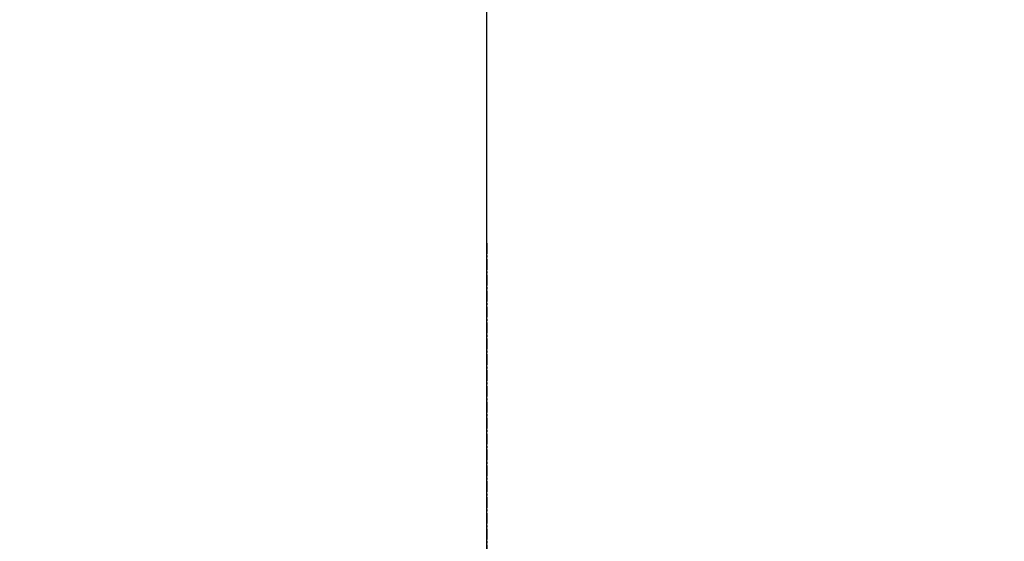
# Model space of a CAD drawing. Header units: millimetres. Extents: x 0 to 5219, y 0 to 2970.
# Tile 131 of 229: x 1785 to 1943, y 1627 to 1711. Entities that reach past the tile are written whole.
import ezdxf

# ---------------------------------------------------------------- set-up
doc = ezdxf.new("R2010")
doc.units = ezdxf.units.MM
doc.header["$LTSCALE"] = 0.2
doc.linetypes.add('CENTER2', pattern=[1.125, 0.75, -0.125, 0.125, -0.125])
doc.layers.add('02_Center Line', color=1, linetype='CENTER2')
doc.styles.add('Rainbow-5.0 Style', font='malgunsl.ttf')
doc.dimstyles.new('Rainbow-5.0 Style', dxfattribs={"dimtxt": 4, "dimasz": 2.5, "dimexe": 1, "dimexo": 1, "dimgap": 1, "dimtad": 1, "dimdsep": 46, "dimtxsty": 'Rainbow-5.0 Style', "dimcen": 0, "dimclrd": 251, "dimclre": 251, "dimclrt": 7, "dimazin": 3, "dimtp": 0.1, "dimtm": 0.1, "dimtfac": 0.61, "dimtmove": 0, "dimatfit": 3, "dimfxl": 1, "dimlwd": -1, "dimlwe": -1, "dimarcsym": 1})

# ---------------------------------------------------------------- blocks, each defined once
blk = doc.blocks.new('*D127')
at = {"color": 251, "linetype": 'ByBlock', "transparency": 16777216}
for p, q in [((2008.36, 1842.07), (2008.36, 1758.5)), ((1859.96, 1614.21), (1859.96, 1766.5)), ((1998.36, 1762.5), (1869.96, 1762.5))]:
    blk.add_line(p, q, dxfattribs=at)
at = {"color": 251, "transparency": 16777216}
for points in [[(1869.96, 1764.17), (1869.96, 1760.84), (1859.96, 1762.5)], [(1998.36, 1764.17), (1998.36, 1760.84), (2008.36, 1762.5)]]:
    blk.add_solid(points, dxfattribs=at)
at = {"layer": 'Defpoints', "color": 0, "transparency": 16777216}
for p in [(2008.36, 1846.07), (1859.96, 1762.5), (1859.96, 1610.21)]:
    blk.add_point(p, dxfattribs=at)
at = {"color": 7, "transparency": 16777216, "insert": (1934.16, 1774.82), "char_height": 16, "attachment_point": 5, "style": 'Rainbow-5.0 Style'}
blk.add_mtext('148.4', dxfattribs=at)
blk = doc.blocks.new('Blk$A22R2-4W24X')
at = {"layer": '02_Center Line', "ltscale": 11.288275}
blk.add_line((-187.5, 934.16), (-187.5, 72.1), dxfattribs=at)

msp = doc.modelspace()

# ---------------------------------------------------------------- block references
msp.add_blockref('Blk$A22R2-4W24X', (2047.458, 740.896))

# ---------------------------------------------------------------- dimensions: what is measured, and where the dimension line sits
dim = msp.add_linear_dim(base=(1859.958, 1762.503), p1=(2008.358, 1846.065), p2=(1859.958, 1610.211), dimstyle='Rainbow-5.0 Style', override={"dimscale": 4, "dimtol": 0, "dimlim": 0, "dimtp": 0.1, "dimtm": 0.1, "dimtfac": 0.61, "dimtdec": 2, "dimtolj": 0, "dimtzin": 8})
dim.commit()
dim.dimension.update_dxf_attribs({"geometry": '*D127', "text_midpoint": (1934.158, 1774.824)})

# ---------------------------------------------------------------- leaders
at = {"annotation_type": 0, "has_hookline": 1, "hookline_direction": 1, "text_width": 145.806}
msp.add_leader([(1860.609, 1550.596), (1720.945, 1665.986), (1708.445, 1665.986)], dimstyle='Rainbow-5.0 Style', override={"dimscale": 5, "dimgap": 1, "dimtad": 1}, dxfattribs=at)

doc.saveas('drawing.dxf')
